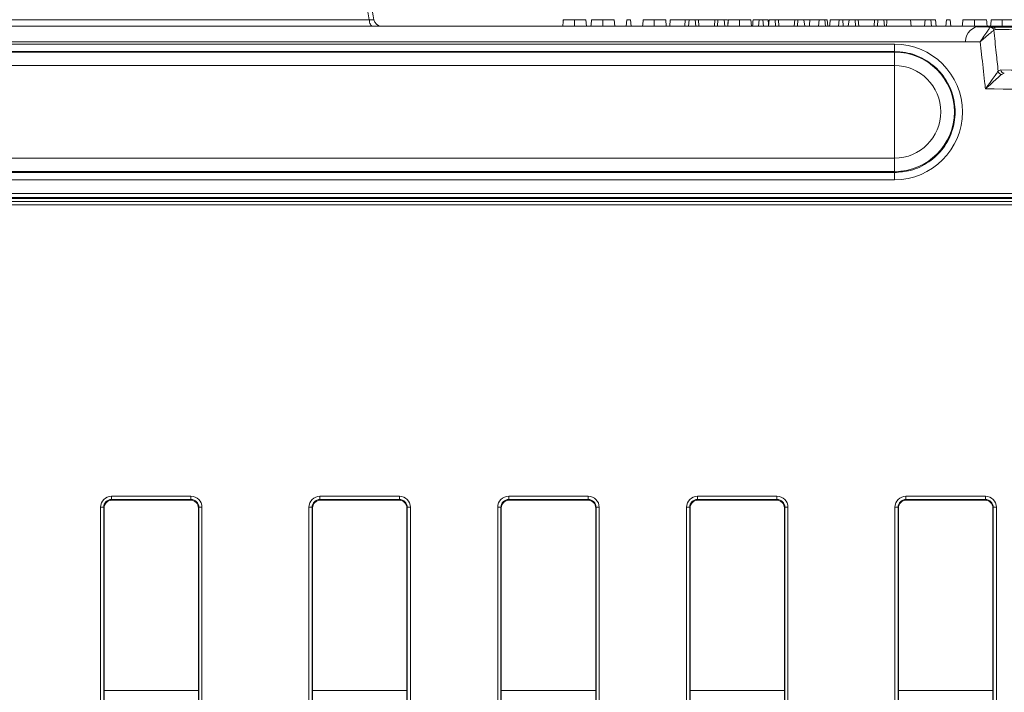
# Model space of a CAD drawing. Header units: millimetres. Extents: x 0 to 2100, y 0 to 1485.
# Tile 24 of 118: x 393 to 471, y 493 to 546. Entities that reach past the tile are written whole.
import ezdxf

# ---------------------------------------------------------------- set-up
doc = ezdxf.new("R2010")
doc.units = ezdxf.units.MM
doc.header["$LTSCALE"] = 5
doc.styles.add('SLDTEXTSTYLE1', font='TXT', dxfattribs={"width": 0.75})
doc.dimstyles.new('SLDDIMSTYLE0', dxfattribs={"dimtxt": 12.5, "dimasz": 15, "dimexe": 0, "dimexo": 0.0625, "dimgap": 3.125, "dimtad": 1, "dimdec": 0, "dimlfac": 0.8, "dimrnd": 1e-09, "dimzin": 12, "dimdsep": 46, "dimtxsty": 'SLDTEXTSTYLE1', "dimblk1": 'CLOSED', "dimblk2": 'CLOSED', "dimsah": 1, "dimcen": 0.09, "dimadec": 0, "dimazin": 3, "dimtfac": 1, "dimtofl": 0, "dimtmove": 0, "dimatfit": 3, "dimldrblk": 'CLOSED', "dimfxl": 0, "dimfrac": 2, "dimtolj": 1, "dimtzin": 12, "dimarcsym": 0})

# ---------------------------------------------------------------- blocks, each defined once
blk = doc.blocks.new('_CLOSED')
at = {"color": 0, "linetype": 'ByBlock', "lineweight": -2}
for p, q in [((-1, 0.166667), (0, 0)), ((-1, 0.166667), (-1, -0.166667)), ((0, 0), (-1, -0.166667)), ((0, 0), (-1, 0))]:
    blk.add_line(p, q, dxfattribs=at)
blk = doc.blocks.new('_D_7')
at = {"color": 7, "linetype": 'Continuous', "lineweight": 0}
for p, q in [((324.417, 551.191), (324.417, 603.098)), ((421.11, 551.191), (421.11, 603.098)), ((324.417, 598.098), (421.11, 598.098))]:
    blk.add_line(p, q, dxfattribs=at)
at = {"color": 7, "linetype": 'Continuous', "lineweight": 0, "xscale": 15, "yscale": 15, "rotation": 180.0000000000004}
blk.add_blockref('_CLOSED', (324.417, 598.098, -23.722), dxfattribs=at)
at = {"color": 7, "linetype": 'Continuous', "lineweight": 0, "xscale": 15, "yscale": 15}
blk.add_blockref('_CLOSED', (421.11, 598.098, -23.722), dxfattribs=at)
at = {"color": 7, "linetype": 'Continuous', "lineweight": 0, "insert": (363.527, 614.211), "char_height": 12.5, "attachment_point": 1, "style": 'SLDTEXTSTYLE1'}
blk.add_mtext('77', dxfattribs=at)

msp = doc.modelspace()

# ---------------------------------------------------------------- linework, layer by layer
at = {"color": 7, "linetype": 'Continuous', "lineweight": 15}
for p, q in [((324.779, 546.191), (420.748, 546.191)), ((437.957, 546.175), (438, 545.675)), ((440.204, 546.175), (440.248, 545.675)), ((441.215, 546.175), (441.171, 545.675)), ((441.215, 546.175), (441.502, 546.175)), ((441.502, 546.175), (441.546, 545.675)), ((444.307, 546.175), (444.35, 545.675)), ((444.669, 546.175), (444.625, 545.675)), ((445.862, 546.175), (444.669, 546.175)), ((445.862, 546.175), (445.818, 545.675)), ((446.171, 546.175), (445.862, 546.175)), ((446.171, 546.175), (446.11, 545.675)), ((446.654, 546.175), (446.171, 546.175)), ((446.654, 546.175), (446.686, 545.675)), ((446.905, 546.175), (446.654, 546.175)), ((446.905, 546.175), (446.937, 545.675)), ((448.205, 546.175), (446.905, 546.175)), ((448.205, 546.175), (448.173, 545.675)), ((448.456, 546.175), (448.205, 546.175)), ((448.456, 546.175), (448.424, 545.675)), ((448.938, 546.175), (448.456, 546.175)), ((448.938, 546.175), (448.999, 545.675)), ((449.211, 546.175), (448.938, 546.175)), ((451.065, 546.175), (451.109, 545.675)), ((451.732, 546.175), (451.689, 545.675)), ((451.732, 546.175), (452.02, 546.175)), ((452.02, 546.175), (452.064, 545.675)), ((452.445, 546.175), (452.02, 546.175)), ((452.445, 546.175), (452.477, 545.814)), ((452.521, 546.175), (452.46, 545.675)), ((453.004, 546.175), (452.521, 546.175)), ((453.004, 546.175), (453.036, 545.675)), ((453.255, 546.175), (453.004, 546.175)), ((453.255, 546.175), (453.287, 545.675)), ((454.555, 546.175), (453.255, 546.175)), ((454.555, 546.175), (454.523, 545.675)), ((454.806, 546.175), (454.555, 546.175)), ((454.806, 546.175), (454.774, 545.675)), ((455.288, 546.175), (454.806, 546.175)), ((455.288, 546.175), (455.349, 545.675)), ((456.01, 546.175), (455.288, 546.175)), ((456.494, 546.175), (456.45, 545.675)), ((456.956, 546.175), (456.494, 546.175)), ((456.956, 546.175), (457, 545.675)), ((457.144, 546.175), (456.956, 546.175)), ((457.144, 546.175), (457.188, 545.675)), ((458.082, 546.175), (457.375, 546.175)), ((458.082, 546.175), (458.039, 545.675)), ((458.082, 546.175), (458.37, 546.175)), ((458.37, 546.175), (458.414, 545.675)), ((458.871, 546.175), (458.37, 546.175)), ((458.871, 546.175), (458.81, 545.675)), ((459.354, 546.175), (458.871, 546.175)), ((459.354, 546.175), (459.386, 545.675)), ((459.605, 546.175), (459.354, 546.175)), ((459.605, 546.175), (459.637, 545.675)), ((460.905, 546.175), (459.605, 546.175)), ((460.905, 546.175), (460.873, 545.675)), ((461.156, 546.175), (460.905, 546.175)), ((461.156, 546.175), (461.124, 545.675)), ((461.638, 546.175), (461.156, 546.175)), ((461.638, 546.175), (461.699, 545.675)), ((461.886, 546.175), (461.638, 546.175)), ((463.765, 546.175), (461.886, 546.175)), ((463.765, 546.175), (463.809, 545.675)), ((464.912, 546.175), (463.765, 546.175)), ((464.912, 546.175), (464.868, 545.675)), ((465.374, 546.175), (464.912, 546.175)), ((465.374, 546.175), (465.418, 545.675)), ((465.741, 546.175), (465.374, 546.175)), ((465.741, 546.175), (465.785, 545.675)), ((466.615, 546.175), (466.571, 545.675)), ((466.615, 546.175), (466.902, 546.175)), ((466.902, 546.175), (466.946, 545.675)), ((314.022, 545.675), (470.194, 545.675)), ((470.092, 545.608), (470.194, 545.675)), ((470.476, 545.408), (470.374, 545.356)), ((469.291, 544.436), (313.981, 544.436)), ((374.989, 544.247), (462.489, 544.247)), ((462.489, 544.247), (462.489, 543.655)), ((462.489, 543.655), (374.989, 543.655)), ((374.989, 543.615), (462.489, 543.615)), ((462.489, 543.615), (462.489, 543.655)), ((462.489, 543.615), (462.489, 542.543)), ((462.489, 542.543), (374.989, 542.543)), ((462.489, 535.185), (462.489, 542.543)), ((470.72, 542.089), (470.931, 542.191)), ((471.207, 541.925), (470.998, 541.841)), ((374.989, 535.185), (462.489, 535.185)), ((462.489, 534.113), (462.489, 535.185)), ((462.489, 534.113), (374.989, 534.113)), ((374.989, 534.039), (462.489, 534.039)), ((462.489, 534.039), (462.489, 534.113)), ((462.489, 533.457), (462.489, 534.039)), ((462.489, 533.457), (374.989, 533.457)), ((504.373, 532.053), (365.604, 532.053)), ((365.62, 532.356), (504.357, 532.356)), ((326.232, 531.726), (543.745, 531.726)), ((543.745, 531.478), (326.232, 531.478)), ((368.815, 531.972), (501.162, 531.972)), ((400.271, 508.294), (406.582, 508.294)), ((400.271, 508.042), (400.271, 508.294)), ((406.582, 508.042), (400.271, 508.042)), ((400.271, 508.042), (400.301, 507.981)), ((400.301, 507.981), (406.551, 507.981)), ((406.551, 507.981), (406.582, 508.042)), ((406.582, 508.042), (406.582, 508.294)), ((416.833, 508.294), (423.144, 508.294)), ((416.833, 508.294), (416.833, 508.042)), ((423.144, 508.042), (416.833, 508.042)), ((416.833, 508.042), (416.864, 507.981)), ((416.864, 507.981), (423.113, 507.981)), ((423.114, 507.981), (423.144, 508.042)), ((423.144, 508.294), (423.144, 508.042)), ((431.833, 508.294), (438.144, 508.294)), ((431.833, 508.294), (431.833, 508.042)), ((438.144, 508.042), (431.833, 508.042)), ((431.833, 508.042), (431.864, 507.981)), ((431.864, 507.981), (438.114, 507.981)), ((438.114, 507.981), (438.144, 508.042)), ((438.144, 508.294), (438.144, 508.042)), ((446.833, 508.294), (453.144, 508.294)), ((446.833, 508.042), (446.833, 508.294)), ((453.144, 508.042), (446.833, 508.042)), ((446.833, 508.042), (446.864, 507.981)), ((446.864, 507.981), (453.113, 507.981)), ((453.114, 507.981), (453.144, 508.042)), ((453.144, 508.042), (453.144, 508.294)), ((463.396, 508.294), (469.707, 508.294)), ((463.396, 508.042), (463.396, 508.294)), ((469.707, 508.042), (463.396, 508.042)), ((463.396, 508.042), (463.426, 507.981)), ((463.426, 507.981), (469.676, 507.981)), ((469.676, 507.981), (469.707, 508.042)), ((469.707, 508.042), (469.707, 508.294)), ((399.396, 472.568), (399.396, 507.419)), ((399.646, 507.417), (399.646, 472.566)), ((399.676, 507.356), (399.646, 507.417)), ((399.676, 507.356), (399.676, 473.29)), ((407.207, 507.417), (407.176, 507.356)), ((407.176, 507.356), (407.176, 473.29)), ((407.207, 472.566), (407.207, 507.417)), ((407.457, 507.419), (407.457, 472.568)), ((415.958, 472.568), (415.958, 507.419)), ((416.208, 507.417), (416.208, 472.566)), ((416.239, 507.356), (416.208, 507.417)), ((416.239, 507.356), (416.239, 473.29)), ((423.769, 507.417), (423.739, 507.356)), ((423.739, 473.29), (423.739, 507.356)), ((423.769, 472.566), (423.769, 507.417)), ((424.019, 507.419), (424.019, 472.568)), ((430.958, 472.568), (430.958, 507.419)), ((431.208, 507.417), (431.208, 472.566)), ((431.239, 507.356), (431.208, 507.417)), ((431.239, 507.356), (431.239, 473.29)), ((438.769, 507.417), (438.739, 507.356)), ((438.739, 473.29), (438.739, 507.356)), ((438.769, 472.566), (438.769, 507.417)), ((439.019, 507.419), (439.019, 472.568)), ((445.958, 472.568), (445.958, 507.419)), ((446.208, 507.417), (446.208, 472.566)), ((446.239, 507.356), (446.208, 507.417)), ((446.239, 507.356), (446.239, 473.29)), ((453.769, 507.417), (453.739, 507.356)), ((453.739, 473.29), (453.739, 507.356)), ((453.769, 472.566), (453.769, 507.417)), ((454.019, 507.419), (454.019, 472.568)), ((462.521, 472.568), (462.521, 507.419)), ((462.771, 507.417), (462.771, 472.566)), ((462.801, 507.356), (462.771, 507.417)), ((462.801, 473.29), (462.801, 507.356)), ((470.332, 507.417), (470.301, 507.356)), ((470.301, 473.29), (470.301, 507.356)), ((470.332, 472.566), (470.332, 507.417)), ((470.582, 507.419), (470.582, 472.568))]:
    msp.add_line(p, q, dxfattribs=at)
at = {"color": 8, "linetype": 'Continuous', "lineweight": 15}
for p, q in [((399.676, 492.851), (407.176, 492.851)), ((416.239, 492.851), (423.739, 492.851)), ((431.239, 492.851), (438.739, 492.851)), ((446.239, 492.851), (453.739, 492.851)), ((462.801, 492.851), (470.301, 492.851))]:
    msp.add_line(p, q, dxfattribs=at)
at = {"color": 7, "linetype": 'Continuous', "lineweight": 15, "flags": 128}
for points in [[(421.001, 545.675), (420.956, 545.684), (420.913, 545.712), (420.872, 545.758), (420.836, 545.821), (420.804, 545.898), (420.778, 545.987), (420.759, 546.086), (420.748, 546.191)], [(437.049, 546.175), (437.049, 546.025), (437.049, 545.875), (437.049, 545.675)], [(439.297, 546.175), (439.297, 546.025), (439.297, 545.875), (439.297, 545.675)], [(443.399, 546.175), (443.399, 546.025), (443.399, 545.875), (443.399, 545.675)], [(450.158, 546.175), (450.158, 546.025), (450.158, 545.875), (450.158, 545.675)], [(468.838, 546.175), (468.838, 546.025), (468.839, 545.875), (468.839, 545.675)], [(469.798, 546.175), (469.811, 546.025), (469.824, 545.875), (469.842, 545.675)], [(471.047, 546.175), (471.047, 546.025), (471.047, 545.875), (471.047, 545.675)]]:
    msp.add_lwpolyline(points, dxfattribs=at)
at = {"color": 7, "linetype": 'Continuous', "lineweight": 15}
for centre, radius, start, end in [((421.725, 546.3), 0.625, 190, 270), ((469.362, 544.425), 1.25, 90, 176.99998), ((470.058, 545.287), 0.323, 12.47812, 83.93108), ((470.187, 545.385), 0.29, 4.59644, 88.53225), ((462.489, 538.864), 4.751, 270, 90), ((462.489, 538.864), 3.679, 270, 90), ((471.217, 542.212), 0.287, 184.16868, 268.10605), ((471.041, 542.167), 0.33, 193.82897, 262.48819), ((399.457, 500.109), 7.311, 88.52467, 90.48406), ((407.395, 500.109), 7.311, 89.51594, 91.47533), ((416.02, 500.109), 7.311, 88.52467, 90.48406), ((423.957, 500.109), 7.311, 89.51594, 91.47533), ((431.02, 500.109), 7.311, 88.52467, 90.48406), ((438.957, 500.109), 7.311, 89.51594, 91.47533), ((446.02, 500.109), 7.311, 88.52467, 90.48406), ((453.957, 500.109), 7.311, 89.51594, 91.47533), ((462.582, 500.109), 7.311, 88.52467, 90.48406), ((470.52, 500.109), 7.311, 89.51594, 91.47533)]:
    msp.add_arc(centre, radius, start, end, dxfattribs=at)
for centre, major_axis, ratio, start_param, end_param in [((462.489, 538.852), (0, 5.395), 0.999995, 3.141593, 6.283185), ((400.271, 507.419), (0.744, -0.46), 0.999915, 2.124401, 3.695121), ((400.271, 507.417), (0.452, -0.432), 0.999832, 2.3335, 3.90422), ((400.307, 507.356), (0.63, 0), 0.991312, 1.570796, 3.132866), ((406.551, 507.356), (0.532, 0.329), 0.999915, 5.729657, 7.300377), ((406.581, 507.419), (0.744, 0.46), 0.999915, 5.729657, 7.300377), ((406.581, 507.417), (0.452, 0.432), 0.999832, 5.520558, 7.091278), ((416.833, 507.419), (0.744, -0.46), 0.999915, 2.124401, 3.695121), ((416.833, 507.417), (0.452, -0.432), 0.999832, 2.3335, 3.90422), ((416.869, 507.356), (0.63, 0), 0.991312, 1.570799, 3.132866), ((423.108, 507.356), (0.63, 0), 0.991312, 0.008726, 1.570793), ((423.144, 507.419), (0.744, 0.46), 0.999915, 5.729657, 7.300377), ((423.144, 507.417), (0.452, 0.432), 0.999832, 5.520558, 7.091278), ((431.833, 507.419), (0.744, -0.46), 0.999915, 2.124401, 3.695121), ((431.833, 507.417), (0.452, -0.432), 0.999832, 2.3335, 3.90422), ((431.869, 507.356), (0.63, 0), 0.991312, 1.570796, 3.132866), ((438.114, 507.356), (0.532, 0.329), 0.999915, 5.729657, 7.300377), ((438.144, 507.419), (0.744, 0.46), 0.999915, 5.729657, 7.300377), ((438.144, 507.417), (0.452, 0.432), 0.999832, 5.520558, 7.091278), ((446.833, 507.419), (0.744, -0.46), 0.999915, 2.124401, 3.695121), ((446.833, 507.417), (0.452, -0.432), 0.999832, 2.3335, 3.90422), ((446.869, 507.356), (0.63, 0), 0.991312, 1.570796, 3.132866), ((453.108, 507.356), (0.63, 0), 0.991312, 0.008726, 1.570793), ((453.144, 507.419), (0.744, 0.46), 0.999915, 5.729657, 7.300377), ((453.144, 507.417), (0.452, 0.432), 0.999832, 5.520558, 7.091278), ((463.396, 507.419), (0.744, -0.46), 0.999915, 2.124401, 3.695121), ((463.396, 507.417), (0.452, -0.432), 0.999832, 2.3335, 3.90422), ((463.426, 507.356), (0.532, -0.329), 0.999915, 2.124401, 3.695121), ((469.676, 507.356), (0.532, 0.329), 0.999915, 5.729657, 7.300377), ((469.706, 507.419), (0.744, 0.46), 0.999915, 5.729657, 7.300377), ((469.706, 507.417), (0.452, 0.432), 0.999832, 5.520558, 7.091278)]:
    msp.add_ellipse(centre, major_axis=major_axis, ratio=ratio, start_param=start_param, end_param=end_param, dxfattribs=at)
for points, knots in [([(420.748, 546.191), (420.675, 546.599), (420.373, 548.307), (420.071, 550.015), (419.841, 551.315)], [0, 0, 0, 0, 0.2387485, 1, 1, 1, 1]), ([(420.207, 551.315), (420.368, 550.398), (420.669, 548.69), (420.971, 546.982), (421.11, 546.191)], [0, 0, 0, 0, 0.537004, 1, 1, 1, 1]), ([(421.11, 546.191), (421.104, 546.185), (421.094, 546.172), (420.987, 546.17), (420.86, 546.179), (420.773, 546.188), (420.748, 546.191)], [0, 0, 0, 0, 0.295264, 0.587842, 0.879721, 1, 1, 1, 1]), ([(436.168, 546.175), (436.16, 546.091), (436.144, 545.925), (436.128, 545.758), (436.12, 545.675)], [0, 0, 0, 0, 0.5, 1, 1, 1, 1]), ([(436.171, 546.175), (436.163, 546.091), (436.145, 545.925), (436.128, 545.758), (436.12, 545.675)], [0, 0, 0, 0, 0.5, 1, 1, 1, 1]), ([(437.049, 546.175), (436.947, 546.175), (436.737, 546.175), (436.476, 546.175), (436.275, 546.175), (436.193, 546.175), (436.172, 546.175), (436.168, 546.175)], [0, 0, 0, 0, 0.222048, 0.45733, 0.656678, 0.92699, 1, 1, 1, 1]), ([(437.957, 546.175), (437.94, 546.175), (437.912, 546.175), (437.675, 546.175), (437.394, 546.175), (437.162, 546.175), (437.049, 546.175)], [0, 0, 0, 0, 0.335593, 0.56019, 0.785444, 1, 1, 1, 1]), ([(438.415, 546.175), (438.407, 546.091), (438.391, 545.925), (438.375, 545.758), (438.367, 545.675)], [0, 0, 0, 0, 0.4999999, 1, 1, 1, 1]), ([(438.418, 546.175), (438.41, 546.091), (438.393, 545.925), (438.376, 545.758), (438.367, 545.675)], [0, 0, 0, 0, 0.5, 1, 1, 1, 1]), ([(439.297, 546.175), (439.194, 546.175), (438.984, 546.175), (438.723, 546.175), (438.522, 546.175), (438.44, 546.175), (438.42, 546.175), (438.415, 546.175)], [0, 0, 0, 0, 0.222048, 0.45733, 0.656678, 0.92699, 1, 1, 1, 1]), ([(440.204, 546.175), (440.187, 546.175), (440.159, 546.175), (439.922, 546.175), (439.641, 546.175), (439.41, 546.175), (439.297, 546.175)], [0, 0, 0, 0, 0.335593, 0.56019, 0.785444, 1, 1, 1, 1]), ([(442.518, 546.175), (442.51, 546.091), (442.494, 545.925), (442.478, 545.758), (442.47, 545.675)], [0, 0, 0, 0, 0.5, 1, 1, 1, 1]), ([(442.521, 546.175), (442.513, 546.091), (442.495, 545.925), (442.478, 545.758), (442.47, 545.675)], [0, 0, 0, 0, 0.5, 1, 1, 1, 1]), ([(443.399, 546.175), (443.297, 546.175), (443.087, 546.175), (442.826, 546.175), (442.625, 546.175), (442.543, 546.175), (442.522, 546.175), (442.518, 546.175)], [0, 0, 0, 0, 0.222048, 0.45733, 0.656678, 0.92699, 1, 1, 1, 1]), ([(444.307, 546.175), (444.29, 546.175), (444.262, 546.175), (444.025, 546.175), (443.744, 546.175), (443.512, 546.175), (443.399, 546.175)], [0, 0, 0, 0, 0.335593, 0.56019, 0.785444, 1, 1, 1, 1]), ([(449.277, 546.175), (449.269, 546.091), (449.252, 545.925), (449.236, 545.758), (449.228, 545.675)], [0, 0, 0, 0, 0.5, 1, 1, 1, 1]), ([(449.28, 546.175), (449.271, 546.091), (449.254, 545.925), (449.237, 545.758), (449.228, 545.675)], [0, 0, 0, 0, 0.5, 1, 1, 1, 1]), ([(450.158, 546.175), (450.056, 546.175), (449.845, 546.175), (449.585, 546.175), (449.384, 546.175), (449.301, 546.175), (449.281, 546.175), (449.277, 546.175)], [0, 0, 0, 0, 0.222048, 0.45733, 0.656678, 0.92699, 1, 1, 1, 1]), ([(451.065, 546.175), (451.048, 546.175), (451.021, 546.175), (450.784, 546.175), (450.503, 546.175), (450.271, 546.175), (450.158, 546.175)], [0, 0, 0, 0, 0.335593, 0.56019, 0.785444, 1, 1, 1, 1]), ([(451.249, 546.175), (451.241, 546.091), (451.227, 545.925), (451.212, 545.758), (451.205, 545.675)], [0, 0, 0, 0, 0.5, 1, 1, 1, 1]), ([(451.704, 546.175), (451.646, 546.175), (451.507, 546.175), (451.344, 546.175), (451.249, 546.175)], [0, 0, 0, 0, 0.414266, 1, 1, 1, 1]), ([(455.76, 546.175), (455.753, 546.091), (455.738, 545.925), (455.723, 545.758), (455.716, 545.675)], [0, 0, 0, 0, 0.5, 1, 1, 1, 1]), ([(456.494, 546.175), (456.425, 546.175), (456.286, 546.175), (456.041, 546.175), (455.854, 546.175), (455.76, 546.175)], [0, 0, 0, 0, 0.3262914, 0.6584886, 1, 1, 1, 1]), ([(457.375, 546.175), (457.367, 546.091), (457.35, 545.925), (457.334, 545.758), (457.325, 545.675)], [0, 0, 0, 0, 0.5, 1, 1, 1, 1]), ([(461.886, 546.175), (461.878, 546.091), (461.861, 545.925), (461.845, 545.758), (461.837, 545.675)], [0, 0, 0, 0, 0.5, 1, 1, 1, 1]), ([(467.919, 546.175), (467.911, 546.091), (467.894, 545.925), (467.878, 545.758), (467.87, 545.675)], [0, 0, 0, 0, 0.5, 1, 1, 1, 1]), ([(468.838, 546.175), (468.736, 546.175), (468.541, 546.175), (468.281, 546.175), (468.083, 546.175), (467.966, 546.175), (467.934, 546.175), (467.919, 546.175)], [0, 0, 0, 0, 0.216571, 0.41591, 0.614881, 0.822161, 1, 1, 1, 1]), ([(469.798, 546.175), (469.777, 546.175), (469.74, 546.175), (469.531, 546.175), (469.302, 546.175), (469.068, 546.175), (468.909, 546.175), (468.838, 546.175)], [0, 0, 0, 0, 0.336732, 0.568731, 0.72257, 0.876726, 1, 1, 1, 1]), ([(470.165, 546.175), (470.157, 546.091), (470.141, 545.925), (470.125, 545.758), (470.117, 545.675)], [0, 0, 0, 0, 0.5, 1, 1, 1, 1]), ([(470.168, 546.175), (470.16, 546.091), (470.143, 545.925), (470.126, 545.758), (470.117, 545.675)], [0, 0, 0, 0, 0.5, 1, 1, 1, 1]), ([(471.047, 546.175), (470.944, 546.175), (470.734, 546.175), (470.473, 546.175), (470.272, 546.175), (470.19, 546.175), (470.17, 546.175), (470.165, 546.175)], [0, 0, 0, 0, 0.222048, 0.45733, 0.656678, 0.92699, 1, 1, 1, 1]), ([(471.954, 546.175), (471.937, 546.175), (471.909, 546.175), (471.672, 546.175), (471.391, 546.175), (471.16, 546.175), (471.047, 546.175)], [0, 0, 0, 0, 0.335593, 0.56019, 0.785444, 1, 1, 1, 1]), ([(481.571, 545.519), (480.299, 545.533), (477.439, 545.563), (473.677, 545.587), (470.667, 545.605), (469.449, 545.611), (469.059, 545.613)], [0, 0, 0, 0, 0.244732, 0.550445, 0.856219, 1, 1, 1, 1]), ([(469.291, 544.436), (469.292, 544.438), (469.297, 544.445), (469.311, 544.466), (469.352, 544.525), (469.39, 544.581), (469.532, 544.79), (469.733, 545.085), (469.97, 545.432), (470.054, 545.552), (470.092, 545.608)], [0, 0, 0, 0, 0.004563, 0.014687, 0.043182, 0.128349, 0.132369, 0.481357, 0.761607, 1, 1, 1, 1]), ([(470.374, 545.356), (470.322, 545.313), (470.209, 545.218), (469.888, 544.946), (469.616, 544.714), (469.425, 544.55), (469.373, 544.506), (469.318, 544.459), (469.299, 544.443), (469.293, 544.437), (469.291, 544.436)], [0, 0, 0, 0, 0.238393, 0.518646, 0.867797, 0.871652, 0.956816, 0.985312, 0.995437, 1, 1, 1, 1]), ([(470.194, 545.675), (474.129, 545.675), (480.565, 545.675), (488.59, 545.675), (494.052, 545.675), (498.168, 545.675), (500.945, 545.675), (502.654, 545.675), (502.75, 545.675), (502.792, 545.675)], [0, 0, 0, 0, 0.241495, 0.394955, 0.548388, 0.66802, 0.788111, 0.90815, 1, 1, 1, 1]), ([(470.374, 545.356), (470.438, 544.759), (470.554, 543.67), (470.669, 542.581), (470.72, 542.089)], [0, 0, 0, 0, 0.548443, 1, 1, 1, 1]), ([(502.975, 545.637), (502.999, 545.636), (503.072, 545.635), (502.166, 545.63), (500.389, 545.623), (497.789, 545.613), (494.014, 545.598), (488.811, 545.572), (483.456, 545.536), (477.36, 545.484), (473.426, 545.441), (470.476, 545.408)], [0, 0, 0, 0, 0.049267, 0.147472, 0.248847, 0.350301, 0.451719, 0.605017, 0.758577, 0.818862, 1, 1, 1, 1]), ([(469.707, 540.686), (469.686, 540.878), (469.585, 541.797), (469.446, 543.047), (469.328, 544.104), (469.291, 544.436)], [0, 0, 0, 0, 0.153705, 0.734943, 1, 1, 1, 1]), ([(462.489, 534.039), (462.91, 534.072), (463.871, 534.146), (465.257, 534.81), (466.439, 535.947), (467.176, 537.42), (467.384, 539.051), (467.04, 540.66), (466.184, 542.066), (464.911, 543.102), (463.602, 543.595), (462.776, 543.639), (462.489, 543.655)], [0, 0, 0, 0, 0.083848, 0.191192, 0.298537, 0.405886, 0.513242, 0.6206, 0.727958, 0.835312, 0.942661, 1, 1, 1, 1]), ([(470.931, 542.191), (475.334, 542.15), (482.648, 542.083), (492.014, 542.029), (498.164, 542.002), (502.599, 541.987), (505.645, 541.977), (507.975, 541.97), (509.509, 541.965), (509.694, 541.962), (509.784, 541.961)], [0, 0, 0, 0, 0.230908, 0.383476, 0.536275, 0.628934, 0.721626, 0.814246, 0.909576, 1, 1, 1, 1]), ([(469.707, 540.686), (469.709, 540.688), (469.739, 540.73), (469.919, 540.98), (470.209, 541.383), (470.537, 541.836), (470.664, 542.012), (470.72, 542.089)], [0, 0, 0, 0, 0.004464, 0.077734, 0.467811, 0.765881, 1, 1, 1, 1]), ([(470.998, 541.841), (470.926, 541.777), (470.764, 541.633), (470.347, 541.26), (469.977, 540.928), (469.748, 540.722), (469.71, 540.688), (469.707, 540.686)], [0, 0, 0, 0, 0.234113, 0.532189, 0.922267, 0.995536, 1, 1, 1, 1]), ([(552.092, 535.064), (551.27, 535.177), (544.728, 536.078), (532.436, 537.549), (513.268, 539.27), (492.352, 540.481), (477.182, 540.618), (469.707, 540.686)], [0, 0, 0, 0, 0.030121, 0.239728, 0.449335, 0.728679, 1, 1, 1, 1]), ([(399.676, 507.362), (399.686, 507.442), (399.705, 507.603), (399.849, 507.808), (400.055, 507.953), (400.219, 507.972), (400.301, 507.981)], [0, 0, 0, 0, 0.245899, 0.497266, 0.748633, 1, 1, 1, 1]), ([(416.239, 507.362), (416.248, 507.442), (416.268, 507.603), (416.411, 507.808), (416.618, 507.953), (416.782, 507.972), (416.864, 507.981)], [0, 0, 0, 0, 0.245899, 0.497266, 0.748633, 1, 1, 1, 1]), ([(423.114, 507.981), (423.195, 507.972), (423.359, 507.953), (423.566, 507.808), (423.709, 507.603), (423.729, 507.442), (423.739, 507.362)], [0, 0, 0, 0, 0.251367, 0.502734, 0.754101, 1, 1, 1, 1]), ([(431.239, 507.362), (431.248, 507.442), (431.268, 507.603), (431.411, 507.808), (431.618, 507.953), (431.782, 507.972), (431.864, 507.981)], [0, 0, 0, 0, 0.2458986, 0.4972657, 0.7486329, 1, 1, 1, 1]), ([(446.239, 507.362), (446.248, 507.442), (446.268, 507.603), (446.411, 507.808), (446.618, 507.953), (446.782, 507.972), (446.864, 507.981)], [0, 0, 0, 0, 0.245899, 0.497266, 0.748633, 1, 1, 1, 1]), ([(453.114, 507.981), (453.195, 507.972), (453.359, 507.953), (453.566, 507.808), (453.709, 507.603), (453.729, 507.442), (453.739, 507.362)], [0, 0, 0, 0, 0.251367, 0.502734, 0.754101, 1, 1, 1, 1])]:
    msp.add_open_spline(points, degree=3, knots=knots, dxfattribs=at)

# ---------------------------------------------------------------- dimensions: what is measured, and where the dimension line sits
at = {"color": 7, "linetype": 'Continuous', "lineweight": 0}
dim = msp.add_linear_dim(base=(421.11, 598.098), p1=(324.417, 546.191), p2=(421.11, 546.191), dimstyle='SLDDIMSTYLE0', dxfattribs=at)
dim.commit()
dim.dimension.update_dxf_attribs({"geometry": '_D_7', "text_midpoint": (372.764, 598.098), "dimtype": 160})

doc.saveas('drawing.dxf')
